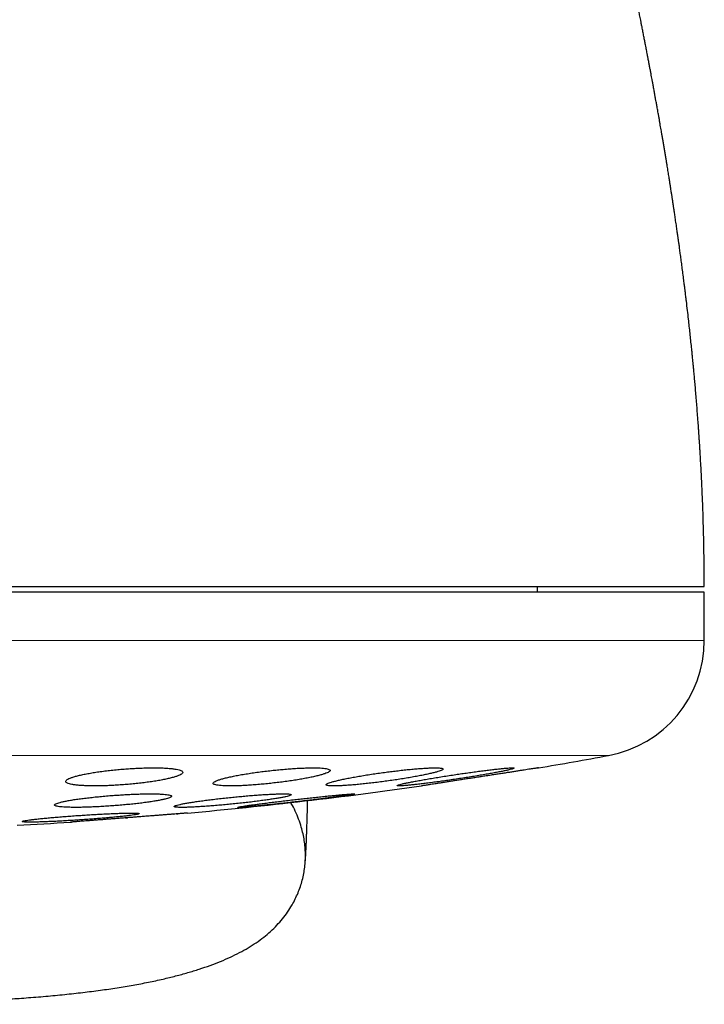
# Model space of a CAD drawing. Header units: millimetres. Extents: x 8 to 761, y 12 to 733.
# Tile 36 of 99: x 444 to 456, y 326 to 343. Entities that reach past the tile are written whole.
import ezdxf

# ---------------------------------------------------------------- set-up
doc = ezdxf.new("R2010")
doc.units = ezdxf.units.MM

msp = doc.modelspace()

# ---------------------------------------------------------------- linework, layer by layer
at = {"color": 7, "linetype": 'Continuous', "lineweight": 30}
for p, q in [((453.099, 333.48), (453.099, 333.58)), ((455.949, 333.48), (423.949, 333.48)), ((455.949, 332.654), (455.949, 333.48)), ((446.868, 329.684), (446.898, 329.687)), ((446.926, 329.689), (446.947, 329.69)), ((445.112, 329.548), (445.118, 329.548)), ((445.124, 329.549), (445.131, 329.549)), ((446.053, 329.621), (446.087, 329.623))]:
    msp.add_line(p, q, dxfattribs=at)
at = {"color": 252, "linetype": 'Continuous', "lineweight": 0}
for p, q in [((423.949, 332.654), (455.949, 332.654)), ((439.949, 330.687), (454.31, 330.687))]:
    msp.add_line(p, q, dxfattribs=at)
at = {"color": 7, "linetype": 'Continuous', "lineweight": 30}
for centre, radius, start, end in [((453.949, 332.654), 2, 280.3987, 0), ((439.949, 408.944), 79.564, 279.52332, 280.39867), ((439.949, 408.944), 79.564, 275.16579, 278.0659), ((439.949, 408.944), 79.564, 273.06198, 273.72116)]:
    msp.add_arc(centre, radius, start, end, dxfattribs=at)
for points, knots in [([(455.949, 333.58), (455.949, 333.66), (455.948, 333.816), (455.946, 334.044), (455.943, 334.259), (455.938, 334.464), (455.933, 334.656), (455.928, 334.833), (455.922, 334.996), (455.916, 335.145), (455.91, 335.284), (455.904, 335.412), (455.898, 335.53), (455.892, 335.638), (455.886, 335.736), (455.881, 335.823), (455.877, 335.901), (455.873, 335.968), (455.869, 336.024), (455.866, 336.071), (455.863, 336.109), (455.862, 336.138), (455.86, 336.159), (455.859, 336.175), (455.858, 336.19), (455.857, 336.206), (455.856, 336.226), (455.854, 336.254), (455.851, 336.292), (455.848, 336.34), (455.842, 336.422), (455.833, 336.534), (455.823, 336.669), (455.812, 336.798), (455.802, 336.922), (455.792, 337.039), (455.782, 337.147), (455.773, 337.244), (455.765, 337.328), (455.758, 337.398), (455.753, 337.455), (455.748, 337.501), (455.745, 337.535), (455.743, 337.557), (455.741, 337.574), (455.739, 337.594), (455.736, 337.626), (455.729, 337.692), (455.719, 337.787), (455.706, 337.908), (455.693, 338.028), (455.679, 338.158), (455.662, 338.301), (455.648, 338.424), (455.637, 338.514), (455.631, 338.564), (455.626, 338.604), (455.622, 338.633), (455.62, 338.654), (455.617, 338.673), (455.614, 338.698), (455.61, 338.73), (455.605, 338.771), (455.597, 338.839), (455.585, 338.931), (455.57, 339.042), (455.556, 339.146), (455.543, 339.244), (455.531, 339.333), (455.521, 339.41), (455.513, 339.467), (455.507, 339.507), (455.504, 339.531), (455.5, 339.553), (455.497, 339.576), (455.493, 339.604), (455.488, 339.639), (455.482, 339.682), (455.475, 339.73), (455.468, 339.781), (455.46, 339.832), (455.453, 339.88), (455.447, 339.924), (455.441, 339.963), (455.436, 340), (455.429, 340.043), (455.421, 340.097), (455.412, 340.158), (455.402, 340.219), (455.393, 340.28), (455.384, 340.337), (455.376, 340.386), (455.37, 340.426), (455.365, 340.458), (455.36, 340.489), (455.355, 340.52), (455.349, 340.558), (455.343, 340.6), (455.335, 340.646), (455.327, 340.694), (455.32, 340.742), (455.313, 340.784), (455.307, 340.817), (455.303, 340.846), (455.296, 340.886), (455.287, 340.941), (455.276, 341.009), (455.264, 341.078), (455.252, 341.146), (455.241, 341.212), (455.23, 341.276), (455.22, 341.334), (455.211, 341.389), (455.202, 341.44), (455.193, 341.493), (455.183, 341.549), (455.173, 341.609), (455.162, 341.667), (455.153, 341.718), (455.145, 341.761), (455.139, 341.797), (455.133, 341.83), (455.126, 341.869), (455.117, 341.918), (455.106, 341.98), (455.093, 342.051), (455.08, 342.122), (455.068, 342.188), (455.057, 342.244), (455.048, 342.295), (455.038, 342.348), (455.027, 342.407), (455.015, 342.47), (455.002, 342.538), (454.99, 342.603), (454.978, 342.663), (454.969, 342.711), (454.961, 342.753), (454.953, 342.796), (454.943, 342.847), (454.93, 342.911), (454.916, 342.985), (454.901, 343.064), (454.886, 343.138), (454.873, 343.203), (454.862, 343.258), (454.852, 343.307), (454.844, 343.351), (454.836, 343.391), (454.828, 343.43), (454.819, 343.472), (454.81, 343.518), (454.8, 343.568), (454.789, 343.619), (454.779, 343.672), (454.768, 343.722), (454.76, 343.765), (454.752, 343.804), (454.743, 343.847), (454.732, 343.898), (454.72, 343.957), (454.707, 344.019), (454.693, 344.085), (454.68, 344.148), (454.668, 344.206), (454.657, 344.257), (454.647, 344.307), (454.635, 344.363), (454.622, 344.426), (454.607, 344.495), (454.592, 344.566), (454.578, 344.632), (454.566, 344.688), (454.555, 344.739), (454.544, 344.788), (454.534, 344.837), (454.524, 344.881), (454.514, 344.927), (454.503, 344.977), (454.491, 345.034), (454.478, 345.093), (454.464, 345.157), (454.45, 345.222), (454.436, 345.283), (454.423, 345.343), (454.409, 345.405), (454.394, 345.474), (454.377, 345.552), (454.358, 345.635), (454.34, 345.717), (454.322, 345.794), (454.309, 345.854), (454.299, 345.899), (454.29, 345.936), (454.281, 345.979), (454.271, 346.023), (454.261, 346.066), (454.251, 346.111), (454.239, 346.163), (454.225, 346.224), (454.212, 346.282), (454.2, 346.336), (454.188, 346.385), (454.177, 346.433), (454.167, 346.478), (454.16, 346.51), (454.153, 346.539), (454.147, 346.567), (454.14, 346.597), (454.133, 346.624), (454.128, 346.649), (454.122, 346.675), (454.115, 346.705), (454.108, 346.733), (454.102, 346.761), (454.095, 346.789), (454.088, 346.82), (454.081, 346.85), (454.075, 346.877), (454.069, 346.904), (454.062, 346.932), (454.055, 346.962), (454.049, 346.989), (454.041, 347.024), (454.031, 347.067), (454.019, 347.118), (454.007, 347.17), (453.995, 347.22), (453.983, 347.273), (453.971, 347.323), (453.958, 347.377), (453.946, 347.431), (453.932, 347.487), (453.919, 347.544), (453.906, 347.598), (453.894, 347.651), (453.883, 347.695), (453.874, 347.735), (453.864, 347.775), (453.855, 347.815), (453.846, 347.855), (453.836, 347.895), (453.827, 347.931), (453.82, 347.963), (453.814, 347.989), (453.808, 348.015), (453.801, 348.044), (453.794, 348.073), (453.788, 348.099), (453.782, 348.124), (453.773, 348.159), (453.764, 348.196), (453.754, 348.241), (453.743, 348.284), (453.732, 348.33), (453.721, 348.377), (453.711, 348.418), (453.703, 348.454), (453.696, 348.483), (453.688, 348.515), (453.681, 348.547), (453.673, 348.577), (453.666, 348.607), (453.659, 348.637), (453.652, 348.667), (453.646, 348.693), (453.64, 348.718), (453.633, 348.745), (453.626, 348.774), (453.62, 348.801), (453.614, 348.826), (453.608, 348.85), (453.601, 348.877), (453.595, 348.904), (453.589, 348.929), (453.583, 348.953), (453.577, 348.979), (453.57, 349.008), (453.552, 349.082), (453.523, 349.202), (453.484, 349.366), (453.452, 349.495), (453.43, 349.586), (453.416, 349.646), (453.402, 349.702), (453.388, 349.759), (453.375, 349.812), (453.364, 349.86), (453.353, 349.904), (453.342, 349.95), (453.33, 350), (453.317, 350.05), (453.305, 350.099), (453.293, 350.147), (453.281, 350.198), (453.269, 350.247), (453.258, 350.29), (453.248, 350.33), (453.238, 350.372), (453.227, 350.418), (453.215, 350.465), (453.203, 350.512), (453.192, 350.558), (453.181, 350.602), (453.17, 350.645), (453.16, 350.687), (453.15, 350.728), (453.14, 350.764), (453.132, 350.796), (453.125, 350.827), (453.116, 350.86), (453.106, 350.901), (453.095, 350.946), (453.084, 350.989), (453.074, 351.027), (453.065, 351.063), (453.056, 351.1), (453.046, 351.14), (453.036, 351.179), (453.026, 351.216), (453.017, 351.254), (453.006, 351.296), (452.994, 351.342), (452.983, 351.386), (452.972, 351.429), (452.96, 351.475), (452.947, 351.527), (452.933, 351.581), (452.92, 351.633), (452.906, 351.686), (452.891, 351.742), (452.877, 351.799), (452.863, 351.853), (452.85, 351.9), (452.839, 351.942), (452.829, 351.982), (452.819, 352.022), (452.808, 352.064), (452.794, 352.117), (452.775, 352.189), (452.751, 352.281), (452.726, 352.376), (452.701, 352.468), (452.679, 352.554), (452.656, 352.64), (452.638, 352.705), (452.626, 352.751), (452.619, 352.775), (452.613, 352.799), (452.605, 352.827), (452.596, 352.861), (452.586, 352.899), (452.576, 352.938), (452.566, 352.975), (452.556, 353.01), (452.548, 353.04), (452.541, 353.067), (452.534, 353.091), (452.528, 353.115), (452.521, 353.14), (452.513, 353.168), (452.503, 353.206), (452.491, 353.251), (452.477, 353.303), (452.463, 353.354), (452.449, 353.405), (452.434, 353.458), (452.419, 353.514), (452.405, 353.563), (452.393, 353.606), (452.384, 353.642), (452.373, 353.68), (452.363, 353.716), (452.354, 353.748), (452.347, 353.773), (452.342, 353.793), (452.336, 353.812), (452.33, 353.834), (452.324, 353.858), (452.312, 353.901), (452.295, 353.96), (452.275, 354.033), (452.256, 354.101), (452.24, 354.159), (452.226, 354.208), (452.214, 354.251), (452.201, 354.297), (452.187, 354.343), (452.174, 354.391), (452.159, 354.442), (452.144, 354.495), (452.129, 354.548), (452.115, 354.599), (452.102, 354.642), (452.091, 354.68), (452.081, 354.714), (452.072, 354.748), (452.062, 354.782), (452.051, 354.82), (452.039, 354.862), (452.026, 354.906), (452.013, 354.949), (452.002, 354.989), (451.99, 355.029), (451.978, 355.07), (451.966, 355.112), (451.954, 355.152), (451.943, 355.188), (451.934, 355.221), (451.925, 355.251), (451.916, 355.28), (451.907, 355.311), (451.898, 355.344), (451.887, 355.379), (451.877, 355.413), (451.867, 355.448), (451.857, 355.481), (451.847, 355.514), (451.838, 355.546), (451.829, 355.573), (451.822, 355.598), (451.814, 355.625), (451.805, 355.655), (451.794, 355.69), (451.783, 355.727), (451.772, 355.764), (451.762, 355.798), (451.753, 355.827), (451.746, 355.85), (451.74, 355.871), (451.734, 355.89), (451.728, 355.908), (451.723, 355.926), (451.717, 355.945), (451.711, 355.966), (451.704, 355.988), (451.697, 356.01), (451.69, 356.032), (451.684, 356.052), (451.678, 356.071), (451.672, 356.092), (451.665, 356.117), (451.656, 356.145), (451.647, 356.173), (451.639, 356.2), (451.632, 356.223), (451.625, 356.243), (451.62, 356.262), (451.614, 356.28), (451.608, 356.299), (451.602, 356.319), (451.595, 356.341), (451.588, 356.363), (451.579, 356.393), (451.567, 356.429), (451.555, 356.469), (451.544, 356.505), (451.533, 356.537), (451.524, 356.567), (451.515, 356.595), (451.507, 356.619), (451.501, 356.638), (451.496, 356.653), (451.492, 356.668), (451.487, 356.683), (451.482, 356.698), (451.478, 356.71), (451.475, 356.721), (451.471, 356.731), (451.467, 356.743), (451.464, 356.754), (451.46, 356.765), (451.457, 356.777), (451.453, 356.787), (451.45, 356.797), (451.447, 356.805), (451.445, 356.812), (451.444, 356.817), (451.442, 356.821), (451.441, 356.826), (451.439, 356.831), (451.437, 356.838), (451.434, 356.846), (451.431, 356.854), (451.428, 356.863), (451.425, 356.873), (451.422, 356.882), (451.419, 356.892), (451.415, 356.903), (451.412, 356.913), (451.409, 356.922), (451.406, 356.932), (451.403, 356.94), (451.4, 356.948), (451.398, 356.954), (451.397, 356.96), (451.395, 356.964), (451.395, 356.965), (451.394, 356.966)], [0, 0, 0, 0, 0.006545, 0.012762, 0.018652, 0.024219, 0.029463, 0.034388, 0.038739, 0.042808, 0.046596, 0.050103, 0.053331, 0.056281, 0.058952, 0.061346, 0.063463, 0.065303, 0.066841, 0.068113, 0.06912, 0.069982, 0.070443, 0.070882, 0.0713, 0.071695, 0.072194, 0.072955, 0.073985, 0.075284, 0.076852, 0.080771, 0.084465, 0.087933, 0.091398, 0.094605, 0.097554, 0.100245, 0.102632, 0.104464, 0.106017, 0.107292, 0.108289, 0.108773, 0.109147, 0.109626, 0.110483, 0.111721, 0.115061, 0.118365, 0.121626, 0.125011, 0.129081, 0.133446, 0.135108, 0.136496, 0.13761, 0.138449, 0.138857, 0.139331, 0.140018, 0.140916, 0.142026, 0.143349, 0.146577, 0.149593, 0.15253, 0.155234, 0.157703, 0.159867, 0.161685, 0.16245, 0.163132, 0.16373, 0.164284, 0.165034, 0.166015, 0.16723, 0.168569, 0.17004, 0.171447, 0.172788, 0.174024, 0.175093, 0.176014, 0.177126, 0.178718, 0.180459, 0.182176, 0.183869, 0.18553, 0.186864, 0.18797, 0.18885, 0.189607, 0.190484, 0.1915, 0.192769, 0.19397, 0.195349, 0.196785, 0.197953, 0.198834, 0.199562, 0.200403, 0.2022, 0.204136, 0.206074, 0.207998, 0.209842, 0.211601, 0.213324, 0.214742, 0.216169, 0.21763, 0.219167, 0.220899, 0.222628, 0.22404, 0.225241, 0.226238, 0.227073, 0.228034, 0.229487, 0.231218, 0.233215, 0.235475, 0.23726, 0.238778, 0.240165, 0.241556, 0.24333, 0.245098, 0.246934, 0.249055, 0.250636, 0.251978, 0.253131, 0.254177, 0.25564, 0.257491, 0.259612, 0.261895, 0.264255, 0.265905, 0.267477, 0.268879, 0.270111, 0.27124, 0.272286, 0.273444, 0.274829, 0.276216, 0.277695, 0.279267, 0.280742, 0.28195, 0.282969, 0.28405, 0.285669, 0.287336, 0.289105, 0.291058, 0.292965, 0.29458, 0.296011, 0.297371, 0.29895, 0.300812, 0.302815, 0.304946, 0.306915, 0.308539, 0.309838, 0.311328, 0.312816, 0.314073, 0.315202, 0.316776, 0.318436, 0.320138, 0.321992, 0.323994, 0.325815, 0.327388, 0.329224, 0.331204, 0.333497, 0.336024, 0.338515, 0.340796, 0.342813, 0.343754, 0.344821, 0.346095, 0.347508, 0.348777, 0.349871, 0.351527, 0.353382, 0.35528, 0.356737, 0.358196, 0.359654, 0.36102, 0.362158, 0.362819, 0.363666, 0.364608, 0.365373, 0.366048, 0.366843, 0.367747, 0.368677, 0.369408, 0.37021, 0.371218, 0.372192, 0.372957, 0.373666, 0.374561, 0.375539, 0.376344, 0.377012, 0.378672, 0.380238, 0.381658, 0.383416, 0.384746, 0.386496, 0.387932, 0.389672, 0.391427, 0.393033, 0.394901, 0.396417, 0.397847, 0.398991, 0.400087, 0.401512, 0.402682, 0.403754, 0.405176, 0.406044, 0.406736, 0.40751, 0.408471, 0.409428, 0.410196, 0.410895, 0.411791, 0.413395, 0.414392, 0.415997, 0.417394, 0.418719, 0.420366, 0.421219, 0.422058, 0.423142, 0.424225, 0.425066, 0.425921, 0.42702, 0.427971, 0.428735, 0.429434, 0.430313, 0.431323, 0.432183, 0.432874, 0.433657, 0.434519, 0.435418, 0.436195, 0.436877, 0.437706, 0.438707, 0.439602, 0.444854, 0.450134, 0.455359, 0.457324, 0.459056, 0.461087, 0.463198, 0.46513, 0.466828, 0.468348, 0.470055, 0.47194, 0.473931, 0.475725, 0.477413, 0.479422, 0.481456, 0.482967, 0.484402, 0.486029, 0.487784, 0.489636, 0.491501, 0.493281, 0.494969, 0.496595, 0.498371, 0.499897, 0.501404, 0.502674, 0.503701, 0.505052, 0.506692, 0.508615, 0.510424, 0.511926, 0.513191, 0.514704, 0.51643, 0.518074, 0.51957, 0.520956, 0.522738, 0.524725, 0.52667, 0.528271, 0.530128, 0.532434, 0.534827, 0.536967, 0.539134, 0.541546, 0.544264, 0.546528, 0.5486, 0.550404, 0.55205, 0.553839, 0.555788, 0.557638, 0.56089, 0.565549, 0.570062, 0.574027, 0.578261, 0.582113, 0.586288, 0.587566, 0.5887, 0.589769, 0.59111, 0.592761, 0.594685, 0.596669, 0.598518, 0.600228, 0.601777, 0.603101, 0.60422, 0.60539, 0.606688, 0.608113, 0.609604, 0.612453, 0.615081, 0.617674, 0.620336, 0.623106, 0.626049, 0.629284, 0.63107, 0.633013, 0.635124, 0.637236, 0.638986, 0.640362, 0.641347, 0.642392, 0.643599, 0.644968, 0.646499, 0.650933, 0.655085, 0.659064, 0.662903, 0.665272, 0.667857, 0.670712, 0.673628, 0.676367, 0.679668, 0.68306, 0.686552, 0.689838, 0.692822, 0.695073, 0.697348, 0.699612, 0.701863, 0.704293, 0.707287, 0.710497, 0.713527, 0.716326, 0.719103, 0.722123, 0.725296, 0.728349, 0.730997, 0.733458, 0.735692, 0.737863, 0.740258, 0.742883, 0.745684, 0.748587, 0.751282, 0.75406, 0.756886, 0.759506, 0.761868, 0.763972, 0.765908, 0.768804, 0.771947, 0.775275, 0.77871, 0.782256, 0.784622, 0.786851, 0.788894, 0.79075, 0.792426, 0.794186, 0.79607, 0.798153, 0.800436, 0.8028, 0.805049, 0.807179, 0.80919, 0.811082, 0.814022, 0.817126, 0.820398, 0.823718, 0.826225, 0.828593, 0.830821, 0.832968, 0.835297, 0.837795, 0.840503, 0.84342, 0.846381, 0.85237, 0.85802, 0.863248, 0.868058, 0.872742, 0.87736, 0.881853, 0.884554, 0.887202, 0.889824, 0.892715, 0.895962, 0.897941, 0.900033, 0.902237, 0.904555, 0.906988, 0.909474, 0.911779, 0.914369, 0.91664, 0.91859, 0.920219, 0.921274, 0.922283, 0.923505, 0.924944, 0.926943, 0.929252, 0.931872, 0.934804, 0.93805, 0.94161, 0.945487, 0.949682, 0.954196, 0.959032, 0.964191, 0.969676, 0.975148, 0.980914, 0.986977, 0.993338, 1, 1, 1, 1]), ([(440.263, 333.58), (440.424, 333.58), (440.744, 333.58), (441.223, 333.58), (441.701, 333.58), (442.177, 333.58), (442.652, 333.58), (443.115, 333.58), (443.567, 333.58), (444.006, 333.58), (444.442, 333.58), (444.875, 333.58), (445.312, 333.58), (445.754, 333.58), (446.199, 333.58), (446.638, 333.58), (447.071, 333.58), (447.498, 333.58), (447.91, 333.58), (448.308, 333.58), (448.69, 333.58), (449.066, 333.58), (449.434, 333.58), (449.802, 333.58), (450.17, 333.58), (450.535, 333.58), (450.89, 333.58), (451.235, 333.58), (451.57, 333.58), (451.889, 333.58), (452.192, 333.58), (452.478, 333.58), (452.755, 333.58), (453.021, 333.58), (453.282, 333.58), (453.537, 333.58), (453.785, 333.58), (454.02, 333.58), (454.242, 333.58), (454.451, 333.58), (454.644, 333.58), (454.821, 333.58), (454.982, 333.58), (455.131, 333.58), (455.268, 333.58), (455.35, 333.58), (455.391, 333.58)], [0, 0, 0, 0, 0.023363, 0.046689, 0.069999, 0.093313, 0.116654, 0.140027, 0.162034, 0.184017, 0.205994, 0.227982, 0.25, 0.273367, 0.296695, 0.320005, 0.343318, 0.366655, 0.390027, 0.412034, 0.434017, 0.455994, 0.477982, 0.5, 0.523367, 0.546695, 0.570005, 0.593318, 0.616655, 0.640027, 0.662034, 0.684017, 0.705994, 0.727982, 0.75, 0.773367, 0.796695, 0.820005, 0.843318, 0.866655, 0.890024, 0.912028, 0.93401, 0.955988, 0.977978, 1, 1, 1, 1]), ([(455.391, 333.58), (455.43, 333.58), (455.509, 333.58), (455.61, 333.58), (455.699, 333.58), (455.774, 333.58), (455.836, 333.58), (455.885, 333.58), (455.92, 333.58), (455.941, 333.58), (455.95, 333.58), (455.948, 333.58), (455.948, 333.58)], [0, 0, 0, 0, 0.109806, 0.219331, 0.328667, 0.437906, 0.547141, 0.656465, 0.765969, 0.875747, 0.985567, 1, 1, 1, 1]), ([(446.031, 330.456), (445.993, 330.453), (445.918, 330.447), (445.807, 330.435), (445.699, 330.423), (445.595, 330.409), (445.497, 330.394), (445.405, 330.378), (445.321, 330.362), (445.246, 330.344), (445.181, 330.327), (445.126, 330.309), (445.083, 330.292), (445.052, 330.275), (445.034, 330.259), (445.029, 330.243), (445.036, 330.228), (445.057, 330.215), (445.09, 330.203), (445.135, 330.192), (445.191, 330.184), (445.258, 330.177), (445.335, 330.171), (445.42, 330.168), (445.513, 330.167), (445.611, 330.167), (445.715, 330.17), (445.823, 330.174), (445.932, 330.181), (446.044, 330.189), (446.154, 330.198), (446.264, 330.209), (446.371, 330.222), (446.474, 330.236), (446.571, 330.25), (446.662, 330.266), (446.745, 330.283), (446.82, 330.3), (446.884, 330.317), (446.938, 330.335), (446.981, 330.352), (447.011, 330.369), (447.028, 330.386), (447.033, 330.402), (447.024, 330.416), (447.003, 330.43), (446.969, 330.442), (446.923, 330.452), (446.866, 330.461), (446.798, 330.468), (446.721, 330.473), (446.635, 330.476), (446.542, 330.477), (446.443, 330.476), (446.339, 330.473), (446.235, 330.469), (446.131, 330.463), (446.064, 330.458), (446.031, 330.456)], [0, 0, 0, 0, 0.017878, 0.035815, 0.053694, 0.071565, 0.089492, 0.107364, 0.125386, 0.143464, 0.161486, 0.179652, 0.197876, 0.216042, 0.234226, 0.25247, 0.270654, 0.288721, 0.306847, 0.324913, 0.34278, 0.360705, 0.378571, 0.396245, 0.413976, 0.43165, 0.449223, 0.466852, 0.484426, 0.502031, 0.519693, 0.537299, 0.555054, 0.572865, 0.590621, 0.60858, 0.626595, 0.644555, 0.662686, 0.680875, 0.699006, 0.7172, 0.735453, 0.753647, 0.771765, 0.789941, 0.808058, 0.825992, 0.843985, 0.861919, 0.879646, 0.897431, 0.915158, 0.932748, 0.950394, 0.967985, 0.983992, 1, 1, 1, 1]), ([(448.55, 330.431), (448.512, 330.427), (448.436, 330.418), (448.325, 330.404), (448.216, 330.389), (448.112, 330.372), (448.013, 330.356), (447.921, 330.338), (447.837, 330.321), (447.762, 330.303), (447.697, 330.286), (447.643, 330.269), (447.6, 330.253), (447.57, 330.237), (447.552, 330.223), (447.548, 330.21), (447.556, 330.199), (447.577, 330.189), (447.611, 330.181), (447.656, 330.174), (447.713, 330.17), (447.78, 330.167), (447.856, 330.167), (447.941, 330.168), (448.033, 330.171), (448.131, 330.176), (448.235, 330.183), (448.342, 330.192), (448.452, 330.202), (448.563, 330.214), (448.674, 330.227), (448.784, 330.241), (448.892, 330.256), (448.995, 330.272), (449.093, 330.289), (449.184, 330.306), (449.268, 330.324), (449.342, 330.341), (449.407, 330.359), (449.46, 330.375), (449.502, 330.392), (449.531, 330.407), (449.548, 330.421), (449.552, 330.434), (449.542, 330.445), (449.52, 330.455), (449.486, 330.463), (449.44, 330.47), (449.383, 330.474), (449.315, 330.476), (449.238, 330.477), (449.153, 330.475), (449.061, 330.472), (448.962, 330.467), (448.858, 330.46), (448.754, 330.451), (448.651, 330.442), (448.583, 330.435), (448.55, 330.431)], [0, 0, 0, 0, 0.0180303, 0.0361189, 0.0541502, 0.0721745, 0.0902557, 0.1082805, 0.1264246, 0.1446263, 0.1627703, 0.1809632, 0.1992144, 0.2174066, 0.2355087, 0.2536693, 0.2717704, 0.2896827, 0.307653, 0.3255644, 0.3432742, 0.3610411, 0.3787506, 0.3963348, 0.4139752, 0.4315598, 0.4491472, 0.4667903, 0.4843785, 0.5020944, 0.5198659, 0.5375827, 0.5554978, 0.5734692, 0.5913851, 0.6094864, 0.627645, 0.6457464, 0.663939, 0.6821897, 0.7003817, 0.7185271, 0.736731, 0.7548754, 0.7728543, 0.7908914, 0.8088694, 0.8266382, 0.8444644, 0.8622327, 0.8798425, 0.8975088, 0.9151188, 0.9326889, 0.9503148, 0.9678857, 0.9839428, 1, 1, 1, 1]), ([(450.483, 330.399), (450.445, 330.394), (450.369, 330.384), (450.257, 330.367), (450.148, 330.35), (450.043, 330.332), (449.944, 330.315), (449.852, 330.297), (449.768, 330.28), (449.692, 330.263), (449.627, 330.247), (449.574, 330.233), (449.532, 330.219), (449.502, 330.206), (449.485, 330.195), (449.481, 330.186), (449.49, 330.178), (449.511, 330.173), (449.544, 330.169), (449.589, 330.167), (449.646, 330.167), (449.712, 330.169), (449.788, 330.173), (449.872, 330.179), (449.964, 330.186), (450.062, 330.195), (450.166, 330.206), (450.273, 330.218), (450.383, 330.231), (450.495, 330.246), (450.607, 330.261), (450.718, 330.278), (450.826, 330.295), (450.929, 330.312), (451.028, 330.33), (451.12, 330.347), (451.203, 330.364), (451.278, 330.381), (451.342, 330.397), (451.395, 330.412), (451.436, 330.426), (451.465, 330.438), (451.481, 330.449), (451.485, 330.458), (451.475, 330.466), (451.453, 330.471), (451.419, 330.475), (451.373, 330.477), (451.316, 330.477), (451.249, 330.474), (451.173, 330.47), (451.088, 330.465), (450.996, 330.457), (450.897, 330.448), (450.793, 330.437), (450.689, 330.425), (450.585, 330.413), (450.517, 330.404), (450.483, 330.399)], [0, 0, 0, 0, 0.018143, 0.036343, 0.054487, 0.072626, 0.090823, 0.108963, 0.127157, 0.14541, 0.163603, 0.181736, 0.199928, 0.21806, 0.236019, 0.254036, 0.271993, 0.289744, 0.307552, 0.325303, 0.342904, 0.360563, 0.378165, 0.39574, 0.41337, 0.430946, 0.448625, 0.466359, 0.484039, 0.501908, 0.519833, 0.537703, 0.555769, 0.573892, 0.591958, 0.610141, 0.628383, 0.646566, 0.664734, 0.68296, 0.701127, 0.71915, 0.737231, 0.755253, 0.773067, 0.790939, 0.808752, 0.826388, 0.844081, 0.861718, 0.879285, 0.896908, 0.914475, 0.932108, 0.949797, 0.967432, 0.983716, 1, 1, 1, 1]), ([(451.698, 330.362), (451.66, 330.356), (451.584, 330.345), (451.472, 330.327), (451.363, 330.309), (451.258, 330.292), (451.158, 330.275), (451.066, 330.258), (450.982, 330.243), (450.907, 330.228), (450.842, 330.215), (450.788, 330.203), (450.747, 330.192), (450.717, 330.183), (450.7, 330.176), (450.696, 330.171), (450.704, 330.168), (450.725, 330.167), (450.758, 330.167), (450.803, 330.17), (450.858, 330.174), (450.924, 330.181), (450.999, 330.189), (451.083, 330.198), (451.175, 330.209), (451.273, 330.222), (451.377, 330.236), (451.484, 330.251), (451.595, 330.266), (451.708, 330.283), (451.82, 330.3), (451.932, 330.318), (452.04, 330.335), (452.145, 330.353), (452.244, 330.37), (452.336, 330.386), (452.42, 330.402), (452.494, 330.416), (452.558, 330.43), (452.611, 330.442), (452.652, 330.452), (452.68, 330.461), (452.696, 330.468), (452.7, 330.473), (452.69, 330.476), (452.669, 330.477), (452.635, 330.476), (452.59, 330.473), (452.534, 330.469), (452.467, 330.462), (452.391, 330.454), (452.307, 330.445), (452.215, 330.433), (452.117, 330.421), (452.013, 330.407), (451.907, 330.392), (451.802, 330.377), (451.733, 330.367), (451.698, 330.362)], [0, 0, 0, 0, 0.018185, 0.036427, 0.054612, 0.072797, 0.091041, 0.109226, 0.127385, 0.145602, 0.163761, 0.181766, 0.199829, 0.217833, 0.23563, 0.253484, 0.27128, 0.288906, 0.30659, 0.324216, 0.341785, 0.35941, 0.37698, 0.394625, 0.412325, 0.429971, 0.447793, 0.46567, 0.483493, 0.501517, 0.519599, 0.537624, 0.555791, 0.574016, 0.592183, 0.610368, 0.62861, 0.646793, 0.664858, 0.682981, 0.701045, 0.718908, 0.736828, 0.75469, 0.77236, 0.790087, 0.807756, 0.825327, 0.842954, 0.860526, 0.878132, 0.895795, 0.913402, 0.931162, 0.948978, 0.966739, 0.983369, 1, 1, 1, 1]), ([(453.112, 330.477), (453.112, 330.476), (453.11, 330.476), (453.1, 330.475), (453.083, 330.472), (453.058, 330.468), (453.028, 330.463), (452.991, 330.458), (452.948, 330.451), (452.899, 330.443), (452.845, 330.435), (452.786, 330.426), (452.721, 330.416), (452.652, 330.405), (452.58, 330.394), (452.505, 330.382), (452.425, 330.37), (452.344, 330.357), (452.261, 330.345), (452.177, 330.332), (452.092, 330.318), (452.006, 330.305), (451.923, 330.292), (451.84, 330.28), (451.758, 330.267), (451.679, 330.255), (451.604, 330.243), (451.533, 330.232), (451.465, 330.222), (451.402, 330.212), (451.345, 330.203), (451.293, 330.195), (451.247, 330.188), (451.207, 330.182), (451.175, 330.177), (451.149, 330.173), (451.129, 330.17), (451.115, 330.168), (451.113, 330.167), (451.112, 330.167)], [0, 0, 0, 0, 0.026074, 0.052148, 0.078983, 0.105819, 0.131892, 0.157965, 0.184788, 0.211611, 0.237824, 0.264038, 0.290997, 0.317956, 0.344464, 0.370971, 0.398233, 0.425495, 0.45228, 0.479065, 0.506619, 0.534173, 0.561097, 0.58802, 0.615728, 0.643437, 0.670295, 0.697154, 0.724806, 0.752458, 0.779076, 0.805693, 0.833101, 0.86051, 0.88682, 0.91313, 0.940218, 0.967306, 1, 1, 1, 1]), ([(453.096, 330.474), (453.097, 330.474), (453.104, 330.475), (453.11, 330.476), (453.112, 330.476), (453.112, 330.477)], [0, 0, 0, 0, 0.114563, 0.557282, 1, 1, 1, 1]), ([(445.839, 330.005), (445.801, 330.002), (445.726, 329.996), (445.615, 329.986), (445.506, 329.975), (445.402, 329.963), (445.304, 329.951), (445.212, 329.939), (445.128, 329.926), (445.053, 329.912), (444.988, 329.899), (444.934, 329.886), (444.891, 329.874), (444.86, 329.862), (444.842, 329.851), (444.837, 329.84), (444.844, 329.831), (444.865, 329.822), (444.898, 329.815), (444.942, 329.809), (444.998, 329.805), (445.064, 329.802), (445.14, 329.8), (445.225, 329.8), (445.317, 329.801), (445.416, 329.804), (445.52, 329.808), (445.628, 329.813), (445.738, 329.82), (445.85, 329.828), (445.961, 329.837), (446.072, 329.847), (446.179, 329.857), (446.283, 329.869), (446.381, 329.881), (446.472, 329.894), (446.555, 329.907), (446.63, 329.92), (446.694, 329.933), (446.747, 329.946), (446.79, 329.958), (446.819, 329.97), (446.836, 329.982), (446.841, 329.992), (446.833, 330.001), (446.812, 330.01), (446.778, 330.017), (446.733, 330.023), (446.676, 330.027), (446.609, 330.03), (446.533, 330.032), (446.447, 330.032), (446.355, 330.031), (446.256, 330.028), (446.152, 330.024), (446.046, 330.018), (445.942, 330.012), (445.873, 330.007), (445.839, 330.005)], [0, 0, 0, 0, 0.017937, 0.035932, 0.05387, 0.071803, 0.089793, 0.107727, 0.125735, 0.143801, 0.16181, 0.179866, 0.19798, 0.216035, 0.234061, 0.252144, 0.270169, 0.288099, 0.306087, 0.324016, 0.341829, 0.359699, 0.377511, 0.395236, 0.413018, 0.430744, 0.448449, 0.466211, 0.483916, 0.501677, 0.519494, 0.537256, 0.555123, 0.573047, 0.590915, 0.608895, 0.626932, 0.644912, 0.662961, 0.681067, 0.699116, 0.71716, 0.735261, 0.753304, 0.77127, 0.789293, 0.807257, 0.825106, 0.843012, 0.860861, 0.878607, 0.89641, 0.914156, 0.931858, 0.949617, 0.96732, 0.98366, 1, 1, 1, 1]), ([(447.885, 329.974), (447.847, 329.97), (447.772, 329.962), (447.66, 329.95), (447.551, 329.937), (447.447, 329.924), (447.348, 329.911), (447.256, 329.898), (447.172, 329.885), (447.097, 329.873), (447.032, 329.861), (446.978, 329.849), (446.936, 329.839), (446.905, 329.83), (446.888, 329.822), (446.883, 329.815), (446.89, 329.809), (446.911, 329.804), (446.944, 329.801), (446.988, 329.8), (447.044, 329.8), (447.11, 329.801), (447.185, 329.804), (447.27, 329.808), (447.362, 329.814), (447.46, 329.821), (447.564, 329.829), (447.672, 329.838), (447.783, 329.848), (447.895, 329.859), (448.007, 329.87), (448.118, 329.883), (448.226, 329.895), (448.329, 329.908), (448.428, 329.922), (448.519, 329.935), (448.603, 329.947), (448.677, 329.96), (448.741, 329.972), (448.795, 329.983), (448.836, 329.993), (448.866, 330.002), (448.882, 330.011), (448.887, 330.018), (448.878, 330.023), (448.857, 330.028), (448.823, 330.031), (448.778, 330.032), (448.722, 330.032), (448.655, 330.03), (448.579, 330.027), (448.494, 330.023), (448.402, 330.018), (448.303, 330.011), (448.199, 330.003), (448.093, 329.994), (447.988, 329.984), (447.919, 329.977), (447.885, 329.974)], [0, 0, 0, 0, 0.018027, 0.036113, 0.05414, 0.072166, 0.090249, 0.108275, 0.126331, 0.144445, 0.162501, 0.180524, 0.198605, 0.216627, 0.234552, 0.252536, 0.270461, 0.288269, 0.306135, 0.323943, 0.341666, 0.359446, 0.377169, 0.394875, 0.412638, 0.430344, 0.448109, 0.465929, 0.483694, 0.501566, 0.519494, 0.537366, 0.55535, 0.573391, 0.591374, 0.609425, 0.627532, 0.645582, 0.663624, 0.681724, 0.699765, 0.717727, 0.735746, 0.753706, 0.771551, 0.789452, 0.807296, 0.825039, 0.842839, 0.860583, 0.878285, 0.896044, 0.913746, 0.931485, 0.94928, 0.967019, 0.983509, 1, 1, 1, 1]), ([(448.973, 329.936), (448.936, 329.932), (448.86, 329.923), (448.748, 329.91), (448.64, 329.897), (448.535, 329.884), (448.436, 329.872), (448.344, 329.86), (448.26, 329.849), (448.185, 329.838), (448.12, 329.829), (448.066, 329.821), (448.024, 329.814), (447.994, 329.808), (447.976, 329.804), (447.971, 329.801), (447.979, 329.8), (447.999, 329.8), (448.031, 329.801), (448.075, 329.804), (448.13, 329.809), (448.196, 329.814), (448.271, 329.821), (448.355, 329.829), (448.447, 329.839), (448.545, 329.849), (448.649, 329.86), (448.758, 329.871), (448.869, 329.884), (448.981, 329.897), (449.094, 329.91), (449.205, 329.923), (449.314, 329.936), (449.418, 329.949), (449.517, 329.961), (449.608, 329.973), (449.692, 329.984), (449.766, 329.994), (449.83, 330.003), (449.883, 330.011), (449.925, 330.018), (449.954, 330.024), (449.971, 330.028), (449.975, 330.031), (449.967, 330.032), (449.946, 330.032), (449.913, 330.03), (449.868, 330.027), (449.812, 330.023), (449.746, 330.017), (449.67, 330.01), (449.586, 330.002), (449.494, 329.993), (449.395, 329.982), (449.29, 329.971), (449.184, 329.96), (449.078, 329.948), (449.008, 329.94), (448.973, 329.936)], [0, 0, 0, 0, 0.018048, 0.036154, 0.054203, 0.072252, 0.090359, 0.108409, 0.126429, 0.144508, 0.162528, 0.18045, 0.19843, 0.216352, 0.234157, 0.25202, 0.269825, 0.287546, 0.305324, 0.323046, 0.340753, 0.358516, 0.376223, 0.39399, 0.411813, 0.42958, 0.447456, 0.465388, 0.483263, 0.50125, 0.519293, 0.53728, 0.555331, 0.57344, 0.591491, 0.609531, 0.627629, 0.645669, 0.663627, 0.681643, 0.699601, 0.717442, 0.73534, 0.75318, 0.770921, 0.788719, 0.80646, 0.824162, 0.841921, 0.859624, 0.877364, 0.895161, 0.912903, 0.930742, 0.948637, 0.966477, 0.983238, 1, 1, 1, 1]), ([(441.438, 326.433), (441.458, 326.433), (441.614, 326.434), (441.902, 326.439), (442.3, 326.448), (442.679, 326.458), (443.039, 326.471), (443.382, 326.485), (443.715, 326.502), (444.037, 326.521), (444.36, 326.543), (444.684, 326.569), (445.008, 326.6), (445.319, 326.634), (445.618, 326.672), (445.904, 326.713), (446.178, 326.759), (446.44, 326.808), (446.683, 326.861), (446.907, 326.915), (447.114, 326.972), (447.311, 327.032), (447.498, 327.096), (447.676, 327.165), (447.843, 327.237), (448.001, 327.314), (448.15, 327.397), (448.288, 327.484), (448.416, 327.578), (448.534, 327.677), (448.641, 327.783), (448.738, 327.894), (448.825, 328.009), (448.897, 328.123), (448.955, 328.233), (449.003, 328.339), (449.043, 328.446), (449.076, 328.556), (449.101, 328.667), (449.118, 328.78), (449.128, 328.893), (449.13, 329.007), (449.124, 329.122), (449.111, 329.236), (449.089, 329.351), (449.058, 329.473), (449.014, 329.602), (448.956, 329.736), (448.91, 329.83), (448.88, 329.878), (448.876, 329.883)], [0, 0, 0, 0, 0.005988, 0.048056, 0.088909, 0.128557, 0.164843, 0.200073, 0.234255, 0.267398, 0.29951, 0.334146, 0.367525, 0.399664, 0.43058, 0.460292, 0.488821, 0.516191, 0.542427, 0.565319, 0.587323, 0.608467, 0.628779, 0.648296, 0.667054, 0.685095, 0.702471, 0.719243, 0.73549, 0.751297, 0.766728, 0.781828, 0.796643, 0.811215, 0.823206, 0.835083, 0.846872, 0.858595, 0.870278, 0.881945, 0.89362, 0.905328, 0.917094, 0.928942, 0.940898, 0.952987, 0.967707, 0.982704, 0.998025, 1, 1, 1, 1]), ([(449.122, 328.83), (449.122, 328.831), (449.123, 328.833), (449.123, 328.839), (449.124, 328.846), (449.125, 328.854), (449.125, 328.863), (449.126, 328.873), (449.127, 328.884), (449.128, 328.895), (449.129, 328.906), (449.13, 328.918), (449.13, 328.929), (449.131, 328.94), (449.132, 328.951), (449.132, 328.962), (449.133, 328.973), (449.134, 328.984), (449.134, 328.995), (449.135, 329.006), (449.136, 329.019), (449.137, 329.032), (449.137, 329.047), (449.138, 329.062), (449.139, 329.079), (449.14, 329.1), (449.141, 329.128), (449.143, 329.163), (449.145, 329.2), (449.146, 329.238), (449.148, 329.278), (449.149, 329.317), (449.15, 329.352), (449.152, 329.384), (449.153, 329.416), (449.154, 329.449), (449.155, 329.485), (449.156, 329.521), (449.157, 329.558), (449.158, 329.596), (449.159, 329.638), (449.161, 329.685), (449.162, 329.738), (449.163, 329.787), (449.164, 329.83), (449.165, 329.861), (449.166, 329.887), (449.166, 329.906), (449.166, 329.915), (449.166, 329.917)], [0, 0, 0, 0, 0.03663, 0.071927, 0.105713, 0.137835, 0.168167, 0.196602, 0.223051, 0.247442, 0.270725, 0.291632, 0.310121, 0.326561, 0.342006, 0.356504, 0.372643, 0.387399, 0.400848, 0.415479, 0.432467, 0.44747, 0.46393, 0.481462, 0.498889, 0.516124, 0.548228, 0.579609, 0.610456, 0.641021, 0.67129, 0.700706, 0.722284, 0.742476, 0.761628, 0.781347, 0.80183, 0.823063, 0.840809, 0.859753, 0.880339, 0.902543, 0.926338, 0.951694, 0.966276, 0.978821, 0.989336, 0.997836, 1, 1, 1, 1]), ([(445.287, 329.664), (445.249, 329.662), (445.174, 329.657), (445.063, 329.648), (444.954, 329.64), (444.85, 329.631), (444.751, 329.622), (444.659, 329.614), (444.575, 329.605), (444.501, 329.597), (444.435, 329.589), (444.381, 329.581), (444.339, 329.574), (444.308, 329.568), (444.29, 329.562), (444.285, 329.558), (444.292, 329.554), (444.312, 329.551), (444.344, 329.549), (444.388, 329.548), (444.443, 329.548), (444.509, 329.549), (444.584, 329.55), (444.669, 329.553), (444.761, 329.557), (444.86, 329.561), (444.964, 329.567), (445.072, 329.573), (445.183, 329.58), (445.295, 329.587), (445.407, 329.595), (445.518, 329.603), (445.626, 329.612), (445.73, 329.62), (445.828, 329.629), (445.92, 329.638), (446.003, 329.646), (446.077, 329.655), (446.142, 329.663), (446.195, 329.67), (446.237, 329.677), (446.267, 329.683), (446.284, 329.689), (446.289, 329.693), (446.281, 329.697), (446.26, 329.7), (446.227, 329.702), (446.182, 329.703), (446.126, 329.703), (446.06, 329.702), (445.984, 329.7), (445.899, 329.697), (445.806, 329.694), (445.707, 329.689), (445.603, 329.684), (445.497, 329.678), (445.391, 329.671), (445.321, 329.667), (445.287, 329.664)], [0, 0, 0, 0, 0.017946, 0.035949, 0.053895, 0.07184, 0.089842, 0.107787, 0.125745, 0.143761, 0.16172, 0.179664, 0.197665, 0.215609, 0.233509, 0.251467, 0.269367, 0.287215, 0.30512, 0.322968, 0.340777, 0.358642, 0.376451, 0.394252, 0.412109, 0.42991, 0.447737, 0.46562, 0.483447, 0.501322, 0.519254, 0.53713, 0.555056, 0.573038, 0.590964, 0.60892, 0.626933, 0.644889, 0.662842, 0.680851, 0.698803, 0.71672, 0.734694, 0.75261, 0.770474, 0.788395, 0.806258, 0.824076, 0.841952, 0.85977, 0.877569, 0.895425, 0.913224, 0.931039, 0.948911, 0.966727, 0.983363, 1, 1, 1, 1]), ([(447.112, 329.703), (447.112, 329.703), (447.11, 329.703), (447.1, 329.702), (447.082, 329.701), (447.058, 329.699), (447.027, 329.697), (446.99, 329.694), (446.946, 329.69), (446.896, 329.686), (446.841, 329.682), (446.781, 329.677), (446.716, 329.672), (446.646, 329.667), (446.573, 329.661), (446.497, 329.655), (446.418, 329.649), (446.336, 329.643), (446.253, 329.636), (446.169, 329.63), (446.084, 329.623), (446, 329.617), (445.916, 329.61), (445.835, 329.604), (445.754, 329.598), (445.676, 329.591), (445.602, 329.586), (445.531, 329.58), (445.464, 329.575), (445.401, 329.57), (445.345, 329.566), (445.293, 329.562), (445.248, 329.558), (445.208, 329.555), (445.175, 329.553), (445.149, 329.551), (445.129, 329.549), (445.115, 329.548), (445.114, 329.548), (445.112, 329.548)], [0, 0, 0, 0, 0.026363, 0.052727, 0.079857, 0.106987, 0.13335, 0.159713, 0.18684, 0.213967, 0.240367, 0.266767, 0.293929, 0.321091, 0.347567, 0.374042, 0.401282, 0.428522, 0.455068, 0.481613, 0.508928, 0.536242, 0.562822, 0.589401, 0.616754, 0.644106, 0.670668, 0.697231, 0.724568, 0.751906, 0.778407, 0.804908, 0.832184, 0.85946, 0.885883, 0.912307, 0.939502, 0.966696, 1, 1, 1, 1])]:
    msp.add_open_spline(points, degree=3, knots=knots, dxfattribs=at)

doc.saveas('drawing.dxf')
